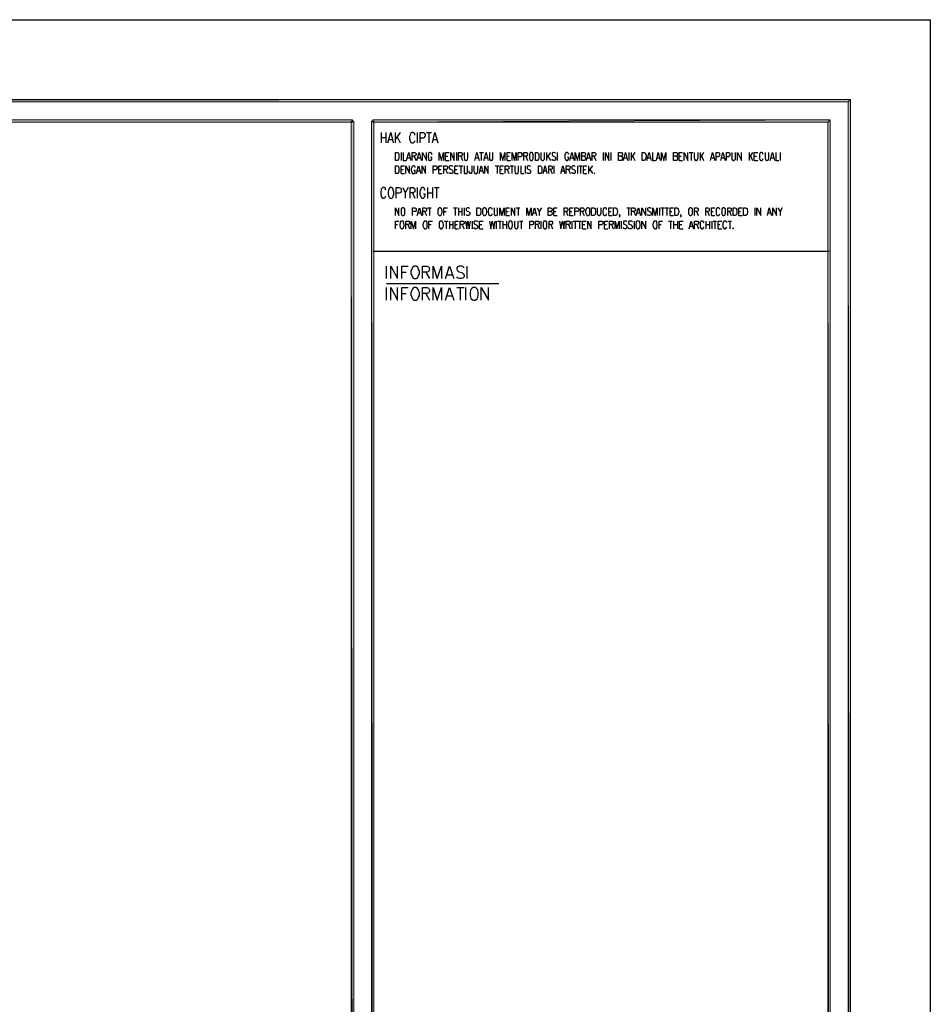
# Model space of a CAD drawing. Header units: millimetres. Extents: x 0 to 420, y 0 to 297.
# Tile 73 of 73: x 330 to 420, y 200 to 297. Entities that reach past the tile are written whole.
import ezdxf

# ---------------------------------------------------------------- set-up
doc = ezdxf.new("R2010")
doc.units = ezdxf.units.MM
doc.layers.add('FILL_000000', color=7, linetype='Continuous')
doc.layers.add('LINE_000000', color=7, linetype='Continuous')

msp = doc.modelspace()

# ---------------------------------------------------------------- hatches: boundary and pattern name
at = {"layer": 'FILL_000000'}
h = msp.add_hatch(color=7, dxfattribs=at)
h.dxf.hatch_style = 1
h.paths.add_polyline_path([(412.284, 289.052), (17.653, 288.84), (17.399, 289.052), (412.284, 289.052)])
h = msp.add_hatch(color=7, dxfattribs=at)
h.dxf.hatch_style = 1
h.paths.add_polyline_path([(412.073, 288.84), (412.284, 289.052), (17.653, 288.84), (412.073, 288.84)])
h = msp.add_hatch(color=7, dxfattribs=at)
h.dxf.hatch_style = 1
h.paths.add_polyline_path([(412.284, 7.874), (412.073, 288.84), (412.284, 289.052), (412.284, 7.874)])
h = msp.add_hatch(color=7, dxfattribs=at)
h.dxf.hatch_style = 1
h.paths.add_polyline_path([(412.073, 8.086), (412.284, 7.874), (412.073, 288.84), (412.073, 8.086)])
h = msp.add_hatch(color=7, dxfattribs=at)
h.dxf.hatch_style = 1
h.paths.add_polyline_path([(363.178, 287.062), (19.643, 286.808), (19.431, 287.062), (363.178, 287.062)])
h = msp.add_hatch(color=7, dxfattribs=at)
h.dxf.hatch_style = 1
h.paths.add_polyline_path([(363.178, 286.808), (363.178, 287.062), (19.643, 286.808), (363.178, 286.808)])
h = msp.add_hatch(color=7, dxfattribs=at)
h.dxf.hatch_style = 1
h.paths.add_polyline_path([(363.305, 286.935), (363.051, 286.935), (363.305, 9.991), (363.305, 286.935)])
h = msp.add_hatch(color=7, dxfattribs=at)
h.dxf.hatch_style = 1
h.paths.add_polyline_path([(363.051, 286.935), (363.305, 9.991), (363.051, 9.991), (363.051, 286.935)])
h = msp.add_hatch(color=7, dxfattribs=at)
h.dxf.hatch_style = 1
h.paths.add_polyline_path([(365.294, 286.935), (365.04, 286.935), (365.294, 9.991), (365.294, 286.935)])
h = msp.add_hatch(color=7, dxfattribs=at)
h.dxf.hatch_style = 1
h.paths.add_polyline_path([(365.04, 286.935), (365.294, 9.991), (365.04, 9.991), (365.04, 286.935)])
h = msp.add_hatch(color=7, dxfattribs=at)
h.dxf.hatch_style = 1
h.paths.add_polyline_path([(410.041, 286.808), (410.295, 287.062), (365.167, 286.808), (410.041, 286.808)])
h = msp.add_hatch(color=7, dxfattribs=at)
h.dxf.hatch_style = 1
h.paths.add_polyline_path([(410.295, 287.062), (365.167, 286.808), (365.167, 287.062), (410.295, 287.062)])
h = msp.add_hatch(color=7, dxfattribs=at)
h.dxf.hatch_style = 1
h.paths.add_polyline_path([(410.295, 9.864), (410.041, 286.808), (410.295, 287.062), (410.295, 9.864)])
h = msp.add_hatch(color=7, dxfattribs=at)
h.dxf.hatch_style = 1
h.paths.add_polyline_path([(410.041, 10.118), (410.295, 9.864), (410.041, 286.808), (410.041, 10.118)])

# ---------------------------------------------------------------- linework, layer by layer
at = {"layer": 'LINE_000000', "lineweight": 25}
for p, q in [((365.167, 286.935), (365.167, 286.935)), ((366.014, 285.792), (366.014, 284.776)), ((366.48, 285.792), (366.48, 284.776)), ((367.369, 285.792), (367.369, 284.776)), ((367.877, 285.792), (367.369, 285.115)), ((369.57, 285.792), (369.57, 284.776)), ((370.459, 285.792), (370.967, 285.792)), ((370.713, 285.792), (370.713, 284.776)), ((366.014, 285.327), (366.48, 285.327)), ((366.776, 285.115), (367.115, 285.115)), ((367.58, 285.369), (367.877, 284.776)), ((371.136, 285.115), (371.475, 285.115)), ((367.961, 283.845), (367.961, 283.041)), ((369.231, 283.464), (369.443, 283.041)), ((372.364, 283.464), (372.576, 283.464)), ((373.422, 283.845), (373.422, 283.041)), ((373.846, 283.464), (374.015, 283.041)), ((375.708, 283.845), (376.089, 283.845)), ((375.878, 283.845), (375.878, 283.041)), ((378.418, 283.464), (378.629, 283.464)), ((380.28, 283.464), (380.45, 283.041)), ((382.312, 283.845), (382.312, 283.041)), ((382.693, 283.845), (382.312, 283.295)), ((382.439, 283.506), (382.693, 283.041)), ((383.371, 283.845), (383.371, 283.041)), ((386.969, 283.464), (387.181, 283.041)), ((387.9, 283.845), (387.9, 283.041)), ((388.662, 283.845), (388.662, 283.041)), ((390.44, 283.845), (390.44, 283.041)), ((390.652, 283.845), (390.652, 283.041)), ((391.033, 283.845), (390.652, 283.295)), ((390.779, 283.506), (391.033, 283.041)), ((395.393, 283.464), (395.605, 283.464)), ((396.367, 283.845), (396.748, 283.845)), ((396.579, 283.845), (396.579, 283.041)), ((397.468, 283.845), (397.468, 283.041)), ((397.806, 283.845), (397.468, 283.295)), ((397.595, 283.506), (397.806, 283.041)), ((402.294, 283.845), (402.294, 283.041)), ((402.632, 283.845), (402.294, 283.295)), ((402.421, 283.506), (402.632, 283.041)), ((402.802, 283.464), (403.013, 283.464)), ((405.342, 283.845), (405.342, 283.041)), ((368.596, 283.295), (368.85, 283.295)), ((369.612, 283.295), (369.866, 283.295)), ((372.364, 283.041), (372.703, 283.041)), ((373.676, 282.533), (374.057, 282.533)), ((373.846, 282.533), (373.846, 281.771)), ((375.327, 283.295), (375.581, 283.295)), ((376.216, 283.295), (376.47, 283.295)), ((377.232, 282.533), (377.613, 282.533)), ((377.444, 282.533), (377.444, 281.771)), ((378.418, 283.041), (378.756, 283.041)), ((378.714, 282.533), (379.053, 282.533)), ((378.883, 282.533), (378.883, 281.771)), ((380.196, 282.533), (380.196, 281.771)), ((383.032, 282.533), (383.032, 281.771)), ((384.683, 283.295), (384.937, 283.295)), ((385.36, 282.533), (385.36, 281.771)), ((385.487, 282.533), (385.826, 282.533)), ((385.657, 282.533), (385.657, 281.771)), ((386.334, 283.295), (386.588, 283.295)), ((386.461, 282.533), (386.461, 281.771)), ((386.842, 282.533), (386.461, 282.025)), ((389.975, 283.295), (390.229, 283.295)), ((392.303, 283.295), (392.557, 283.295)), ((393.192, 283.295), (393.488, 283.295)), ((395.393, 283.041), (395.732, 283.041)), ((398.568, 283.295), (398.822, 283.295)), ((399.584, 283.295), (399.838, 283.295)), ((402.802, 283.041), (403.14, 283.041)), ((404.453, 283.295), (404.707, 283.295)), ((367.961, 282.152), (368.173, 282.152)), ((367.961, 281.771), (368.3, 281.771)), ((369.57, 282.025), (369.824, 282.025)), ((371.687, 282.152), (371.898, 282.152)), ((371.687, 281.771), (372.025, 281.771)), ((372.364, 282.152), (372.533, 281.771)), ((373.253, 282.152), (373.465, 282.152)), ((373.253, 281.771), (373.592, 281.771)), ((375.751, 282.025), (376.005, 282.025)), ((377.74, 282.152), (377.952, 282.152)), ((377.74, 281.771), (378.079, 281.771)), ((378.418, 282.152), (378.587, 281.771)), ((382.016, 282.025), (382.312, 282.025)), ((382.693, 282.152), (382.863, 281.771)), ((383.794, 282.025), (384.048, 282.025)), ((384.471, 282.152), (384.641, 281.771)), ((385.953, 282.152), (386.165, 282.152)), ((385.953, 281.771), (386.292, 281.771)), ((386.588, 282.194), (386.842, 281.771)), ((368.681, 280.374), (368.385, 279.866)), ((369.104, 279.866), (369.316, 279.315)), ((369.57, 280.374), (369.57, 279.315)), ((370.586, 280.374), (370.586, 279.315)), ((370.586, 279.866), (371.052, 279.866)), ((371.052, 280.374), (371.052, 279.315)), ((371.263, 280.374), (371.729, 280.374)), ((371.475, 280.374), (371.475, 279.315)), ((369.655, 277.876), (369.909, 277.876)), ((370.29, 278.003), (370.459, 277.622)), ((370.586, 278.384), (370.925, 278.384)), ((370.755, 278.384), (370.755, 277.622)), ((372.195, 278.003), (372.406, 278.003)), ((373.126, 278.384), (373.507, 278.384)), ((373.295, 278.384), (373.295, 277.622)), ((373.634, 278.384), (373.634, 277.622)), ((373.634, 278.003), (373.973, 278.003)), ((373.973, 278.384), (373.973, 277.622)), ((374.184, 278.384), (374.184, 277.622)), ((378.333, 278.003), (378.545, 278.003)), ((378.333, 277.622), (378.672, 277.622)), ((379.307, 278.384), (379.688, 278.384)), ((379.518, 278.384), (379.518, 277.622)), ((381, 277.876), (381.254, 277.876)), ((381.804, 278.384), (381.593, 278.003)), ((383.032, 278.003), (383.244, 278.003)), ((383.032, 277.622), (383.371, 277.622)), ((384.26, 278.003), (384.429, 277.622)), ((384.598, 278.003), (384.81, 278.003)), ((384.598, 277.622), (384.937, 277.622)), ((385.826, 278.003), (386.038, 277.622)), ((388.451, 278.003), (388.662, 278.003)), ((388.451, 277.622), (388.789, 277.622)), ((390.229, 278.384), (390.567, 278.384)), ((390.398, 278.384), (390.398, 277.622)), ((390.906, 278.003), (391.075, 277.622)), ((391.245, 277.876), (391.499, 277.876)), ((393.446, 278.384), (393.446, 277.622)), ((393.573, 278.384), (393.954, 278.384)), ((393.742, 278.384), (393.742, 277.622)), ((393.996, 278.384), (394.335, 278.384)), ((394.166, 278.384), (394.166, 277.622)), ((394.504, 278.003), (394.674, 278.003)), ((394.504, 277.622), (394.843, 277.622)), ((397.087, 278.003), (397.256, 277.622)), ((398.187, 278.003), (398.357, 277.622)), ((398.568, 278.003), (398.738, 278.003)), ((398.568, 277.622), (398.907, 277.622)), ((400.346, 278.003), (400.516, 277.622)), ((401.278, 278.003), (401.447, 278.003)), ((401.278, 277.622), (401.616, 277.622)), ((402.844, 278.384), (402.844, 277.622)), ((404.156, 277.876), (404.453, 277.876)), ((405.553, 278.384), (405.342, 278.003)), ((367.411, 276.733), (367.623, 276.733)), ((368.639, 276.733), (368.808, 276.31)), ((370.713, 276.733), (370.925, 276.733)), ((372.237, 277.072), (372.618, 277.072)), ((372.406, 277.072), (372.406, 276.31)), ((372.745, 277.072), (372.745, 276.31)), ((372.745, 276.733), (373.084, 276.733)), ((373.084, 277.072), (373.084, 276.31)), ((373.295, 276.733), (373.507, 276.733)), ((373.973, 276.733), (374.184, 276.31)), ((374.989, 277.072), (374.989, 276.31)), ((375.708, 276.733), (375.92, 276.733)), ((377.359, 277.072), (377.359, 276.31)), ((377.486, 277.072), (377.867, 277.072)), ((377.698, 277.072), (377.698, 276.31)), ((377.994, 277.072), (377.994, 276.31)), ((377.994, 276.733), (378.375, 276.733)), ((378.375, 277.072), (378.375, 276.31)), ((379.645, 277.072), (379.984, 277.072)), ((379.815, 277.072), (379.815, 276.31)), ((381.423, 276.733), (381.593, 276.31)), ((381.762, 277.072), (381.762, 276.31)), ((382.736, 276.733), (382.905, 276.31)), ((384.471, 276.733), (384.641, 276.31)), ((384.81, 277.072), (384.81, 276.31)), ((384.937, 277.072), (385.318, 277.072)), ((385.149, 277.072), (385.149, 276.31)), ((385.36, 277.072), (385.741, 277.072)), ((385.572, 277.072), (385.572, 276.31)), ((385.868, 276.733), (386.08, 276.733)), ((388.027, 276.733), (388.239, 276.733)), ((388.705, 276.733), (388.874, 276.31)), ((389.678, 277.072), (389.678, 276.31)), ((390.948, 277.072), (390.948, 276.31)), ((393.404, 276.733), (393.615, 276.733)), ((394.335, 277.072), (394.716, 277.072)), ((394.547, 277.072), (394.547, 276.31)), ((394.843, 277.072), (394.843, 276.31)), ((394.843, 276.733), (395.224, 276.733)), ((395.224, 277.072), (395.224, 276.31)), ((395.436, 276.733), (395.647, 276.733)), ((397.129, 276.733), (397.298, 276.31)), ((398.018, 277.072), (398.018, 276.31)), ((398.018, 276.733), (398.399, 276.733)), ((398.399, 277.072), (398.399, 276.31)), ((398.611, 277.072), (398.611, 276.31)), ((398.738, 277.072), (399.076, 277.072)), ((398.907, 277.072), (398.907, 276.31)), ((399.246, 276.733), (399.415, 276.733)), ((400.177, 277.072), (400.558, 277.072)), ((400.389, 277.072), (400.389, 276.31)), ((373.295, 276.31), (373.634, 276.31)), ((375.708, 276.31), (376.047, 276.31)), ((385.868, 276.31), (386.207, 276.31)), ((388.027, 276.31), (388.366, 276.31)), ((395.436, 276.31), (395.774, 276.31)), ((396.452, 276.564), (396.706, 276.564)), ((399.246, 276.31), (399.584, 276.31)), ((365.167, 274.108), (410.168, 274.108)), ((366.522, 271.399), (366.522, 272.627)), ((368.046, 272.034), (368.469, 272.034)), ((370.417, 272.034), (370.755, 271.399)), ((374.481, 271.399), (374.481, 272.627)), ((366.522, 270.933), (377.613, 270.933)), ((372.491, 271.78), (372.999, 271.78)), ((366.522, 269.282), (366.522, 270.51)), ((368.046, 269.917), (368.469, 269.917)), ((370.417, 269.917), (370.755, 269.282)), ((373.465, 270.51), (374.184, 270.51)), ((373.803, 270.51), (373.803, 269.282)), ((374.354, 269.282), (374.354, 270.51)), ((372.491, 269.706), (372.999, 269.706))]:
    msp.add_line(p, q, dxfattribs=at)
for points in [[(0.212, 0), (0.212, 296.926), (420.158, 296.926), (420.158, 0), (0.212, 0)], [(367.411, 283.041), (367.411, 283.845), (367.58, 283.845), (367.665, 283.803), (367.707, 283.718), (367.75, 283.633), (367.75, 283.549), (367.75, 283.337), (367.75, 283.252), (367.707, 283.168), (367.665, 283.083), (367.58, 283.041), (367.411, 283.041)], [(380.746, 283.845), (380.704, 283.803), (380.661, 283.718), (380.619, 283.633), (380.619, 283.549), (380.619, 283.337), (380.619, 283.252), (380.661, 283.168), (380.704, 283.083), (380.746, 283.041), (380.873, 283.041), (380.915, 283.083), (380.958, 283.168), (381, 283.252), (381, 283.337), (381, 283.549), (381, 283.633), (380.958, 283.718), (380.915, 283.803), (380.873, 283.845), (380.746, 283.845)], [(381.212, 283.041), (381.212, 283.845), (381.381, 283.845), (381.466, 283.803), (381.508, 283.718), (381.55, 283.633), (381.55, 283.549), (381.55, 283.337), (381.55, 283.252), (381.508, 283.168), (381.466, 283.083), (381.381, 283.041), (381.212, 283.041)], [(391.753, 283.041), (391.753, 283.845), (391.922, 283.845), (392.007, 283.803), (392.049, 283.718), (392.091, 283.633), (392.134, 283.549), (392.134, 283.337), (392.091, 283.252), (392.049, 283.168), (392.007, 283.083), (391.922, 283.041), (391.753, 283.041)], [(367.411, 281.771), (367.411, 282.533), (367.58, 282.533), (367.665, 282.49), (367.707, 282.406), (367.75, 282.363), (367.75, 282.236), (367.75, 282.067), (367.75, 281.94), (367.707, 281.855), (367.665, 281.771), (367.58, 281.771), (367.411, 281.771)], [(381.508, 281.771), (381.508, 282.533), (381.677, 282.533), (381.762, 282.49), (381.804, 282.406), (381.847, 282.363), (381.847, 282.236), (381.847, 282.067), (381.847, 281.94), (381.804, 281.855), (381.762, 281.771), (381.677, 281.771), (381.508, 281.771)], [(387.054, 281.813), (387.011, 281.771), (387.054, 281.771), (387.054, 281.813)], [(366.903, 280.374), (366.818, 280.331), (366.776, 280.204), (366.734, 280.12), (366.691, 279.95), (366.691, 279.739), (366.734, 279.569), (366.776, 279.485), (366.818, 279.358), (366.903, 279.315), (367.03, 279.315), (367.115, 279.358), (367.199, 279.485), (367.199, 279.569), (367.242, 279.739), (367.242, 279.95), (367.199, 280.12), (367.199, 280.204), (367.115, 280.331), (367.03, 280.374), (366.903, 280.374)], [(368.088, 278.384), (368.046, 278.342), (368.004, 278.299), (367.961, 278.215), (367.961, 278.088), (367.961, 277.918), (367.961, 277.791), (368.004, 277.707), (368.046, 277.664), (368.088, 277.622), (368.215, 277.622), (368.258, 277.664), (368.3, 277.707), (368.342, 277.791), (368.342, 277.918), (368.342, 278.088), (368.342, 278.215), (368.3, 278.299), (368.258, 278.342), (368.215, 278.384), (368.088, 278.384)], [(371.729, 278.384), (371.687, 278.342), (371.644, 278.299), (371.602, 278.215), (371.602, 278.088), (371.602, 277.918), (371.602, 277.791), (371.644, 277.707), (371.687, 277.664), (371.729, 277.622), (371.856, 277.622), (371.898, 277.664), (371.941, 277.707), (371.983, 277.791), (372.025, 277.918), (372.025, 278.088), (371.983, 278.215), (371.941, 278.299), (371.898, 278.342), (371.856, 278.384), (371.729, 278.384)], [(375.454, 277.622), (375.454, 278.384), (375.666, 278.384), (375.751, 278.342), (375.793, 278.299), (375.793, 278.215), (375.835, 278.088), (375.835, 277.918), (375.793, 277.791), (375.793, 277.707), (375.751, 277.664), (375.666, 277.622), (375.454, 277.622)], [(376.132, 278.384), (376.089, 278.342), (376.047, 278.299), (376.005, 278.215), (376.005, 278.088), (376.005, 277.918), (376.005, 277.791), (376.047, 277.707), (376.089, 277.664), (376.132, 277.622), (376.259, 277.622), (376.301, 277.664), (376.343, 277.707), (376.386, 277.791), (376.428, 277.918), (376.428, 278.088), (376.386, 278.215), (376.343, 278.299), (376.301, 278.342), (376.259, 278.384), (376.132, 278.384)], [(386.334, 278.384), (386.292, 278.342), (386.249, 278.299), (386.207, 278.215), (386.165, 278.088), (386.165, 277.918), (386.207, 277.791), (386.249, 277.707), (386.292, 277.664), (386.334, 277.622), (386.419, 277.622), (386.503, 277.664), (386.546, 277.707), (386.588, 277.791), (386.588, 277.918), (386.588, 278.088), (386.588, 278.215), (386.546, 278.299), (386.503, 278.342), (386.419, 278.384), (386.334, 278.384)], [(386.757, 277.622), (386.757, 278.384), (386.969, 278.384), (387.054, 278.342), (387.096, 278.299), (387.096, 278.215), (387.138, 278.088), (387.138, 277.918), (387.096, 277.791), (387.096, 277.707), (387.054, 277.664), (386.969, 277.622), (386.757, 277.622)], [(388.916, 277.622), (388.916, 278.384), (389.128, 278.384), (389.213, 278.342), (389.255, 278.299), (389.255, 278.215), (389.297, 278.088), (389.297, 277.918), (389.255, 277.791), (389.255, 277.707), (389.213, 277.664), (389.128, 277.622), (388.916, 277.622)], [(394.97, 277.622), (394.97, 278.384), (395.182, 278.384), (395.224, 278.342), (395.309, 278.299), (395.309, 278.215), (395.351, 278.088), (395.351, 277.918), (395.309, 277.791), (395.309, 277.707), (395.224, 277.664), (395.182, 277.622), (394.97, 277.622)], [(396.452, 278.384), (396.409, 278.342), (396.367, 278.299), (396.325, 278.215), (396.325, 278.088), (396.325, 277.918), (396.325, 277.791), (396.367, 277.707), (396.409, 277.664), (396.452, 277.622), (396.579, 277.622), (396.621, 277.664), (396.663, 277.707), (396.706, 277.791), (396.706, 277.918), (396.706, 278.088), (396.706, 278.215), (396.663, 278.299), (396.621, 278.342), (396.579, 278.384), (396.452, 278.384)], [(399.711, 278.384), (399.669, 278.342), (399.627, 278.299), (399.584, 278.215), (399.584, 278.088), (399.584, 277.918), (399.584, 277.791), (399.627, 277.707), (399.669, 277.664), (399.711, 277.622), (399.838, 277.622), (399.881, 277.664), (399.923, 277.707), (399.965, 277.791), (399.965, 277.918), (399.965, 278.088), (399.965, 278.215), (399.923, 278.299), (399.881, 278.342), (399.838, 278.384), (399.711, 278.384)], [(400.727, 277.622), (400.727, 278.384), (400.897, 278.384), (400.981, 278.342), (401.024, 278.299), (401.066, 278.215), (401.066, 278.088), (401.066, 277.918), (401.066, 277.791), (401.024, 277.707), (400.981, 277.664), (400.897, 277.622), (400.727, 277.622)], [(401.743, 277.622), (401.743, 278.384), (401.955, 278.384), (401.997, 278.342), (402.082, 278.299), (402.082, 278.215), (402.124, 278.088), (402.124, 277.918), (402.082, 277.791), (402.082, 277.707), (401.997, 277.664), (401.955, 277.622), (401.743, 277.622)], [(368.004, 277.072), (367.961, 277.072), (367.877, 276.987), (367.877, 276.902), (367.834, 276.775), (367.834, 276.606), (367.877, 276.479), (367.877, 276.437), (367.961, 276.352), (368.004, 276.31), (368.088, 276.31), (368.173, 276.352), (368.215, 276.437), (368.215, 276.479), (368.258, 276.606), (368.258, 276.775), (368.215, 276.902), (368.215, 276.987), (368.173, 277.072), (368.088, 277.072), (368.004, 277.072)], [(370.29, 277.072), (370.247, 277.072), (370.205, 276.987), (370.163, 276.902), (370.12, 276.775), (370.12, 276.606), (370.163, 276.479), (370.205, 276.437), (370.247, 276.352), (370.29, 276.31), (370.374, 276.31), (370.459, 276.352), (370.501, 276.437), (370.544, 276.479), (370.544, 276.606), (370.544, 276.775), (370.544, 276.902), (370.501, 276.987), (370.459, 277.072), (370.374, 277.072), (370.29, 277.072)], [(371.856, 277.072), (371.814, 277.072), (371.771, 276.987), (371.729, 276.902), (371.729, 276.775), (371.729, 276.606), (371.729, 276.479), (371.771, 276.437), (371.814, 276.352), (371.856, 276.31), (371.983, 276.31), (372.025, 276.352), (372.068, 276.437), (372.11, 276.479), (372.152, 276.606), (372.152, 276.775), (372.11, 276.902), (372.068, 276.987), (372.025, 277.072), (371.983, 277.072), (371.856, 277.072)], [(378.714, 277.072), (378.629, 277.072), (378.587, 276.987), (378.587, 276.902), (378.545, 276.775), (378.545, 276.606), (378.587, 276.479), (378.587, 276.437), (378.629, 276.352), (378.714, 276.31), (378.799, 276.31), (378.841, 276.352), (378.926, 276.437), (378.926, 276.479), (378.968, 276.606), (378.968, 276.775), (378.926, 276.902), (378.926, 276.987), (378.841, 277.072), (378.799, 277.072), (378.714, 277.072)], [(382.101, 277.072), (382.058, 277.072), (382.016, 276.987), (381.974, 276.902), (381.974, 276.775), (381.974, 276.606), (381.974, 276.479), (382.016, 276.437), (382.058, 276.352), (382.101, 276.31), (382.228, 276.31), (382.27, 276.352), (382.312, 276.437), (382.355, 276.479), (382.355, 276.606), (382.355, 276.775), (382.355, 276.902), (382.312, 276.987), (382.27, 277.072), (382.228, 277.072), (382.101, 277.072)], [(391.287, 277.072), (391.245, 277.072), (391.16, 276.987), (391.16, 276.902), (391.118, 276.775), (391.118, 276.606), (391.16, 276.479), (391.16, 276.437), (391.245, 276.352), (391.287, 276.31), (391.372, 276.31), (391.456, 276.352), (391.499, 276.437), (391.499, 276.479), (391.541, 276.606), (391.541, 276.775), (391.499, 276.902), (391.499, 276.987), (391.456, 277.072), (391.372, 277.072), (391.287, 277.072)], [(392.98, 277.072), (392.938, 277.072), (392.853, 276.987), (392.853, 276.902), (392.811, 276.775), (392.811, 276.606), (392.853, 276.479), (392.853, 276.437), (392.938, 276.352), (392.98, 276.31), (393.065, 276.31), (393.15, 276.352), (393.192, 276.437), (393.192, 276.479), (393.234, 276.606), (393.234, 276.775), (393.192, 276.902), (393.192, 276.987), (393.15, 277.072), (393.065, 277.072), (392.98, 277.072)], [(400.727, 276.394), (400.727, 276.352), (400.727, 276.31), (400.685, 276.352), (400.727, 276.394)], [(369.274, 272.627), (369.147, 272.584), (369.062, 272.457), (369.02, 272.33), (368.935, 272.161), (368.935, 271.865), (369.02, 271.695), (369.062, 271.568), (369.147, 271.441), (369.274, 271.399), (369.443, 271.399), (369.57, 271.441), (369.655, 271.568), (369.697, 271.695), (369.782, 271.865), (369.782, 272.161), (369.697, 272.33), (369.655, 272.457), (369.57, 272.584), (369.443, 272.627), (369.274, 272.627)], [(369.274, 270.51), (369.147, 270.468), (369.062, 270.341), (369.02, 270.214), (368.935, 270.044), (368.935, 269.748), (369.02, 269.579), (369.062, 269.452), (369.147, 269.325), (369.274, 269.282), (369.443, 269.282), (369.57, 269.325), (369.655, 269.452), (369.697, 269.579), (369.782, 269.748), (369.782, 270.044), (369.697, 270.214), (369.655, 270.341), (369.57, 270.468), (369.443, 270.51), (369.274, 270.51)], [(375.073, 270.51), (374.989, 270.468), (374.862, 270.341), (374.819, 270.214), (374.777, 270.044), (374.777, 269.748), (374.819, 269.579), (374.862, 269.452), (374.989, 269.325), (375.073, 269.282), (375.285, 269.282), (375.37, 269.325), (375.497, 269.452), (375.539, 269.579), (375.581, 269.748), (375.581, 270.044), (375.539, 270.214), (375.497, 270.341), (375.37, 270.468), (375.285, 270.51), (375.073, 270.51)]]:
    msp.add_lwpolyline(points, close=True, dxfattribs=at)
at = {"layer": 'LINE_000000', "lineweight": 0}
for points in [[(412.284, 289.052), (17.653, 288.84), (17.399, 289.052), (412.284, 289.052)], [(412.073, 288.84), (412.284, 289.052), (17.653, 288.84), (412.073, 288.84)], [(412.284, 7.874), (412.073, 288.84), (412.284, 289.052), (412.284, 7.874)], [(412.073, 8.086), (412.284, 7.874), (412.073, 288.84), (412.073, 8.086)], [(363.178, 287.062), (19.643, 286.808), (19.431, 287.062), (363.178, 287.062)], [(363.178, 286.808), (363.178, 287.062), (19.643, 286.808), (363.178, 286.808)], [(363.305, 286.935), (363.051, 286.935), (363.305, 9.991), (363.305, 286.935)], [(363.051, 286.935), (363.305, 9.991), (363.051, 9.991), (363.051, 286.935)], [(365.294, 286.935), (365.04, 286.935), (365.294, 9.991), (365.294, 286.935)], [(365.04, 286.935), (365.294, 9.991), (365.04, 9.991), (365.04, 286.935)], [(410.041, 286.808), (410.295, 287.062), (365.167, 286.808), (410.041, 286.808)], [(410.295, 287.062), (365.167, 286.808), (365.167, 287.062), (410.295, 287.062)], [(410.295, 9.864), (410.041, 286.808), (410.295, 287.062), (410.295, 9.864)], [(410.041, 10.118), (410.295, 9.864), (410.041, 286.808), (410.041, 10.118)]]:
    msp.add_lwpolyline(points, close=True, dxfattribs=at)
at = {"layer": 'LINE_000000', "lineweight": 25}
for points in [[(366.649, 284.776), (366.945, 285.792), (367.199, 284.776)], [(369.316, 285.538), (369.316, 285.665), (369.231, 285.75), (369.147, 285.792), (369.02, 285.792), (368.935, 285.75), (368.893, 285.665), (368.85, 285.538), (368.808, 285.411), (368.808, 285.157), (368.85, 284.988), (368.893, 284.903), (368.935, 284.819), (369.02, 284.776), (369.147, 284.776), (369.231, 284.819), (369.316, 284.903), (369.316, 284.988)], [(369.866, 284.776), (369.866, 285.792), (370.163, 285.792), (370.29, 285.75), (370.29, 285.708), (370.332, 285.623), (370.332, 285.454), (370.29, 285.369), (370.29, 285.327), (370.163, 285.242), (369.866, 285.242)], [(371.052, 284.776), (371.306, 285.792), (371.602, 284.776)], [(368.173, 283.845), (368.173, 283.041), (368.469, 283.041)], [(368.512, 283.041), (368.723, 283.845), (368.935, 283.041)], [(369.062, 283.041), (369.062, 283.845), (369.316, 283.845), (369.358, 283.803), (369.401, 283.76), (369.443, 283.676), (369.443, 283.591), (369.401, 283.549), (369.358, 283.506), (369.316, 283.464), (369.062, 283.464)], [(369.528, 283.041), (369.739, 283.845), (369.951, 283.041)], [(370.078, 283.041), (370.078, 283.845), (370.459, 283.041), (370.459, 283.845)], [(371.009, 283.633), (371.009, 283.718), (370.925, 283.803), (370.882, 283.845), (370.798, 283.845), (370.713, 283.803), (370.671, 283.718), (370.671, 283.633), (370.628, 283.549), (370.628, 283.337), (370.671, 283.252), (370.671, 283.168), (370.713, 283.083), (370.798, 283.041), (370.882, 283.041), (370.925, 283.083), (371.009, 283.168), (371.009, 283.252), (371.009, 283.337), (370.882, 283.337)], [(371.729, 283.041), (371.729, 283.845), (371.941, 283.041), (372.152, 283.845), (372.152, 283.041)], [(372.364, 283.041), (372.364, 283.845), (372.703, 283.845)], [(372.872, 283.041), (372.872, 283.845), (373.211, 283.041), (373.211, 283.845)], [(373.634, 283.041), (373.634, 283.845), (373.888, 283.845), (373.973, 283.803), (373.973, 283.76), (374.015, 283.676), (374.015, 283.591), (373.973, 283.549), (373.973, 283.506), (373.888, 283.464), (373.634, 283.464)], [(374.184, 283.845), (374.184, 283.295), (374.227, 283.168), (374.269, 283.083), (374.354, 283.041), (374.396, 283.041), (374.481, 283.083), (374.523, 283.168), (374.565, 283.295), (374.565, 283.845)], [(375.243, 283.041), (375.454, 283.845), (375.666, 283.041)], [(376.132, 283.041), (376.343, 283.845), (376.555, 283.041)], [(376.682, 283.845), (376.682, 283.295), (376.682, 283.168), (376.767, 283.083), (376.809, 283.041), (376.894, 283.041), (376.936, 283.083), (377.021, 283.168), (377.021, 283.295), (377.021, 283.845)], [(377.783, 283.041), (377.783, 283.845), (377.994, 283.041), (378.206, 283.845), (378.206, 283.041)], [(378.418, 283.041), (378.418, 283.845), (378.756, 283.845)], [(378.926, 283.041), (378.926, 283.845), (379.137, 283.041), (379.307, 283.845), (379.307, 283.041)], [(379.518, 283.041), (379.518, 283.845), (379.772, 283.845), (379.857, 283.803), (379.857, 283.76), (379.899, 283.676), (379.899, 283.591), (379.857, 283.506), (379.857, 283.464), (379.772, 283.422), (379.518, 283.422)], [(380.069, 283.041), (380.069, 283.845), (380.323, 283.845), (380.407, 283.803), (380.407, 283.76), (380.45, 283.676), (380.45, 283.591), (380.407, 283.549), (380.407, 283.506), (380.323, 283.464), (380.069, 283.464)], [(381.762, 283.845), (381.762, 283.295), (381.762, 283.168), (381.847, 283.083), (381.889, 283.041), (381.974, 283.041), (382.016, 283.083), (382.101, 283.168), (382.101, 283.295), (382.101, 283.845)], [(383.201, 283.718), (383.159, 283.803), (383.074, 283.845), (382.99, 283.845), (382.905, 283.803), (382.863, 283.718), (382.863, 283.633), (382.863, 283.591), (382.905, 283.549), (382.947, 283.506), (383.117, 283.422), (383.159, 283.379), (383.201, 283.337), (383.201, 283.295), (383.201, 283.168), (383.159, 283.083), (383.074, 283.041), (382.99, 283.041), (382.905, 283.083), (382.863, 283.168)], [(384.514, 283.633), (384.471, 283.718), (384.429, 283.803), (384.387, 283.845), (384.26, 283.845), (384.217, 283.803), (384.175, 283.718), (384.133, 283.633), (384.133, 283.549), (384.133, 283.337), (384.133, 283.252), (384.175, 283.168), (384.217, 283.083), (384.26, 283.041), (384.387, 283.041), (384.429, 283.083), (384.471, 283.168), (384.514, 283.252), (384.514, 283.337), (384.387, 283.337)], [(384.598, 283.041), (384.81, 283.845), (385.022, 283.041)], [(385.149, 283.041), (385.149, 283.845), (385.36, 283.041), (385.572, 283.845), (385.572, 283.041)], [(386.038, 283.464), (386.08, 283.422), (386.122, 283.379), (386.165, 283.295), (386.165, 283.21), (386.122, 283.125), (386.08, 283.083), (386.038, 283.041), (385.784, 283.041), (385.784, 283.845), (386.038, 283.845), (386.08, 283.803), (386.122, 283.76), (386.165, 283.676), (386.165, 283.591), (386.122, 283.549), (386.08, 283.506), (386.038, 283.464), (385.784, 283.464)], [(386.249, 283.041), (386.461, 283.845), (386.673, 283.041)], [(386.8, 283.041), (386.8, 283.845), (387.054, 283.845), (387.096, 283.803), (387.138, 283.76), (387.181, 283.676), (387.181, 283.591), (387.138, 283.549), (387.096, 283.506), (387.054, 283.464), (386.8, 283.464)], [(388.112, 283.041), (388.112, 283.845), (388.451, 283.041), (388.451, 283.845)], [(389.678, 283.464), (389.763, 283.422), (389.763, 283.379), (389.805, 283.295), (389.805, 283.21), (389.763, 283.125), (389.763, 283.083), (389.678, 283.041), (389.424, 283.041), (389.424, 283.845), (389.678, 283.845), (389.763, 283.803), (389.763, 283.76), (389.805, 283.676), (389.805, 283.591), (389.763, 283.549), (389.763, 283.506), (389.678, 283.464), (389.424, 283.464)], [(389.89, 283.041), (390.102, 283.845), (390.313, 283.041)], [(392.218, 283.041), (392.43, 283.845), (392.642, 283.041)], [(392.769, 283.845), (392.769, 283.041), (393.065, 283.041)], [(393.15, 283.041), (393.319, 283.845), (393.531, 283.041)], [(393.658, 283.041), (393.658, 283.845), (393.869, 283.041), (394.081, 283.845), (394.081, 283.041)], [(395.097, 283.464), (395.182, 283.422), (395.182, 283.379), (395.224, 283.295), (395.224, 283.21), (395.182, 283.125), (395.182, 283.083), (395.097, 283.041), (394.843, 283.041), (394.843, 283.845), (395.097, 283.845), (395.182, 283.803), (395.182, 283.76), (395.224, 283.676), (395.224, 283.591), (395.182, 283.549), (395.182, 283.506), (395.097, 283.464), (394.843, 283.464)], [(395.393, 283.041), (395.393, 283.845), (395.732, 283.845)], [(395.901, 283.041), (395.901, 283.845), (396.24, 283.041), (396.24, 283.845)], [(396.875, 283.845), (396.875, 283.295), (396.917, 283.168), (396.96, 283.083), (397.044, 283.041), (397.087, 283.041), (397.171, 283.083), (397.214, 283.168), (397.256, 283.295), (397.256, 283.845)], [(398.484, 283.041), (398.695, 283.845), (398.907, 283.041)], [(399.034, 283.041), (399.034, 283.845), (399.246, 283.845), (399.33, 283.803), (399.373, 283.76), (399.373, 283.676), (399.373, 283.591), (399.373, 283.506), (399.33, 283.464), (399.246, 283.422), (399.034, 283.422)], [(399.5, 283.041), (399.711, 283.845), (399.923, 283.041)], [(400.05, 283.041), (400.05, 283.845), (400.262, 283.845), (400.346, 283.803), (400.389, 283.76), (400.389, 283.676), (400.389, 283.591), (400.389, 283.506), (400.346, 283.464), (400.262, 283.422), (400.05, 283.422)], [(400.6, 283.845), (400.6, 283.295), (400.6, 283.168), (400.643, 283.083), (400.727, 283.041), (400.77, 283.041), (400.854, 283.083), (400.939, 283.168), (400.939, 283.295), (400.939, 283.845)], [(401.151, 283.041), (401.151, 283.845), (401.532, 283.041), (401.532, 283.845)], [(402.802, 283.041), (402.802, 283.845), (403.14, 283.845)], [(403.691, 283.633), (403.648, 283.718), (403.606, 283.803), (403.564, 283.845), (403.437, 283.845), (403.394, 283.803), (403.352, 283.718), (403.31, 283.633), (403.31, 283.549), (403.31, 283.337), (403.31, 283.252), (403.352, 283.168), (403.394, 283.083), (403.437, 283.041), (403.564, 283.041), (403.606, 283.083), (403.648, 283.168), (403.691, 283.252)], [(403.86, 283.845), (403.86, 283.295), (403.902, 283.168), (403.945, 283.083), (404.029, 283.041), (404.072, 283.041), (404.156, 283.083), (404.199, 283.168), (404.241, 283.295), (404.241, 283.845)], [(404.368, 283.041), (404.58, 283.845), (404.791, 283.041)], [(404.918, 283.845), (404.918, 283.041), (405.215, 283.041)], [(367.961, 281.771), (367.961, 282.533), (368.3, 282.533)], [(368.427, 281.771), (368.427, 282.533), (368.808, 281.771), (368.808, 282.533)], [(369.358, 282.363), (369.358, 282.406), (369.316, 282.49), (369.231, 282.533), (369.147, 282.533), (369.104, 282.49), (369.02, 282.406), (369.02, 282.363), (368.977, 282.236), (368.977, 282.067), (369.02, 281.94), (369.02, 281.855), (369.104, 281.771), (369.147, 281.771), (369.231, 281.771), (369.316, 281.771), (369.358, 281.855), (369.358, 281.94), (369.358, 282.067), (369.231, 282.067)], [(369.485, 281.771), (369.697, 282.533), (369.909, 281.771)], [(370.036, 281.771), (370.036, 282.533), (370.374, 281.771), (370.374, 282.533)], [(371.136, 281.771), (371.136, 282.533), (371.39, 282.533), (371.475, 282.49), (371.475, 282.448), (371.517, 282.363), (371.517, 282.279), (371.475, 282.194), (371.475, 282.152), (371.39, 282.109), (371.136, 282.109)], [(371.687, 281.771), (371.687, 282.533), (372.025, 282.533)], [(372.195, 281.771), (372.195, 282.533), (372.406, 282.533), (372.491, 282.49), (372.533, 282.448), (372.533, 282.363), (372.533, 282.321), (372.533, 282.236), (372.491, 282.194), (372.406, 282.152), (372.195, 282.152)], [(373.084, 282.406), (373.041, 282.49), (372.957, 282.533), (372.83, 282.533), (372.745, 282.49), (372.703, 282.406), (372.703, 282.363), (372.745, 282.279), (372.745, 282.236), (372.83, 282.194), (372.957, 282.109), (373.041, 282.067), (373.084, 281.982), (373.084, 281.855), (373.041, 281.771), (372.957, 281.771), (372.83, 281.771), (372.745, 281.771), (372.703, 281.855)], [(373.253, 281.771), (373.253, 282.533), (373.592, 282.533)], [(374.184, 282.533), (374.184, 281.982), (374.184, 281.855), (374.227, 281.771), (374.311, 281.771), (374.396, 281.771), (374.438, 281.771), (374.523, 281.855), (374.523, 281.982), (374.523, 282.533)], [(374.946, 282.533), (374.946, 281.94), (374.904, 281.813), (374.904, 281.771), (374.862, 281.771), (374.777, 281.771), (374.735, 281.771), (374.735, 281.813), (374.692, 281.94), (374.692, 282.025)], [(375.158, 282.533), (375.158, 281.982), (375.2, 281.855), (375.243, 281.771), (375.327, 281.771), (375.37, 281.771), (375.454, 281.771), (375.497, 281.855), (375.539, 281.982), (375.539, 282.533)], [(375.666, 281.771), (375.878, 282.533), (376.089, 281.771)], [(376.216, 281.771), (376.216, 282.533), (376.555, 281.771), (376.555, 282.533)], [(377.74, 281.771), (377.74, 282.533), (378.079, 282.533)], [(378.248, 281.771), (378.248, 282.533), (378.46, 282.533), (378.545, 282.49), (378.587, 282.448), (378.587, 282.363), (378.587, 282.321), (378.587, 282.236), (378.545, 282.194), (378.46, 282.152), (378.248, 282.152)], [(379.18, 282.533), (379.18, 281.982), (379.222, 281.855), (379.264, 281.771), (379.349, 281.771), (379.391, 281.771), (379.476, 281.771), (379.518, 281.855), (379.561, 281.982), (379.561, 282.533)], [(379.772, 282.533), (379.772, 281.771), (380.069, 281.771)], [(380.746, 282.406), (380.704, 282.49), (380.619, 282.533), (380.534, 282.533), (380.45, 282.49), (380.407, 282.406), (380.407, 282.363), (380.407, 282.279), (380.45, 282.236), (380.492, 282.194), (380.661, 282.109), (380.704, 282.067), (380.746, 282.067), (380.746, 281.982), (380.746, 281.855), (380.704, 281.771), (380.619, 281.771), (380.534, 281.771), (380.45, 281.771), (380.407, 281.855)], [(381.974, 281.771), (382.185, 282.533), (382.355, 281.771)], [(382.524, 281.771), (382.524, 282.533), (382.736, 282.533), (382.82, 282.49), (382.863, 282.448), (382.863, 282.363), (382.863, 282.321), (382.863, 282.236), (382.82, 282.194), (382.736, 282.152), (382.524, 282.152)], [(383.709, 281.771), (383.921, 282.533), (384.133, 281.771)], [(384.26, 281.771), (384.26, 282.533), (384.514, 282.533), (384.598, 282.49), (384.598, 282.448), (384.641, 282.363), (384.641, 282.321), (384.598, 282.236), (384.598, 282.194), (384.514, 282.152), (384.26, 282.152)], [(385.149, 282.406), (385.106, 282.49), (385.022, 282.533), (384.937, 282.533), (384.852, 282.49), (384.81, 282.406), (384.81, 282.363), (384.81, 282.279), (384.852, 282.236), (384.895, 282.194), (385.064, 282.109), (385.106, 282.067), (385.149, 282.067), (385.149, 281.982), (385.149, 281.855), (385.106, 281.771), (385.022, 281.771), (384.937, 281.771), (384.852, 281.771), (384.81, 281.855)], [(385.953, 281.771), (385.953, 282.533), (386.292, 282.533)], [(366.48, 280.12), (366.437, 280.204), (366.395, 280.331), (366.31, 280.374), (366.183, 280.374), (366.099, 280.331), (366.014, 280.204), (366.014, 280.12), (365.972, 279.95), (365.972, 279.739), (366.014, 279.569), (366.014, 279.485), (366.099, 279.358), (366.183, 279.315), (366.31, 279.315), (366.395, 279.358), (366.437, 279.485), (366.48, 279.569)], [(367.496, 279.315), (367.496, 280.374), (367.792, 280.374), (367.919, 280.331), (367.961, 280.247), (367.961, 280.162), (367.961, 280.035), (367.961, 279.908), (367.919, 279.866), (367.792, 279.823), (367.496, 279.823)], [(368.131, 280.374), (368.385, 279.866), (368.385, 279.315)], [(368.85, 279.315), (368.85, 280.374), (369.147, 280.374), (369.274, 280.331), (369.316, 280.247), (369.316, 280.162), (369.316, 280.077), (369.316, 279.95), (369.274, 279.908), (369.147, 279.866), (368.85, 279.866)], [(370.332, 280.12), (370.29, 280.204), (370.247, 280.331), (370.163, 280.374), (370.036, 280.374), (369.951, 280.331), (369.909, 280.204), (369.866, 280.12), (369.824, 279.95), (369.824, 279.739), (369.866, 279.569), (369.909, 279.485), (369.951, 279.358), (370.036, 279.315), (370.163, 279.315), (370.247, 279.358), (370.29, 279.485), (370.332, 279.569), (370.332, 279.739), (370.163, 279.739)], [(367.411, 277.622), (367.411, 278.384), (367.75, 277.622), (367.75, 278.384)], [(369.104, 277.622), (369.104, 278.384), (369.316, 278.384), (369.401, 278.342), (369.443, 278.299), (369.443, 278.257), (369.443, 278.13), (369.443, 278.045), (369.401, 278.003), (369.316, 278.003), (369.104, 278.003)], [(369.57, 277.622), (369.782, 278.384), (369.993, 277.622)], [(370.12, 277.622), (370.12, 278.384), (370.332, 278.384), (370.417, 278.342), (370.459, 278.299), (370.459, 278.257), (370.459, 278.172), (370.459, 278.088), (370.417, 278.045), (370.332, 278.003), (370.12, 278.003)], [(372.195, 277.622), (372.195, 278.384), (372.533, 278.384)], [(374.735, 278.299), (374.692, 278.342), (374.608, 278.384), (374.523, 278.384), (374.438, 278.342), (374.396, 278.299), (374.396, 278.215), (374.396, 278.13), (374.438, 278.088), (374.481, 278.045), (374.65, 278.003), (374.692, 277.961), (374.735, 277.918), (374.735, 277.834), (374.735, 277.707), (374.692, 277.664), (374.608, 277.622), (374.523, 277.622), (374.438, 277.664), (374.396, 277.707)], [(376.936, 278.215), (376.936, 278.299), (376.894, 278.342), (376.809, 278.384), (376.724, 278.384), (376.682, 278.342), (376.597, 278.299), (376.597, 278.215), (376.555, 278.088), (376.555, 277.918), (376.597, 277.791), (376.597, 277.707), (376.682, 277.664), (376.724, 277.622), (376.809, 277.622), (376.894, 277.664), (376.936, 277.707), (376.936, 277.791)], [(377.148, 278.384), (377.148, 277.834), (377.148, 277.707), (377.232, 277.664), (377.275, 277.622), (377.359, 277.622), (377.444, 277.664), (377.486, 277.707), (377.486, 277.834), (377.486, 278.384)], [(377.698, 277.622), (377.698, 278.384), (377.91, 277.622), (378.121, 278.384), (378.121, 277.622)], [(378.333, 277.622), (378.333, 278.384), (378.672, 278.384)], [(378.841, 277.622), (378.841, 278.384), (379.18, 277.622), (379.18, 278.384)], [(380.365, 277.622), (380.365, 278.384), (380.577, 277.622), (380.788, 278.384), (380.788, 277.622)], [(380.915, 277.622), (381.127, 278.384), (381.339, 277.622)], [(381.381, 278.384), (381.593, 278.003), (381.593, 277.622)], [(382.693, 278.003), (382.778, 278.003), (382.82, 277.961), (382.863, 277.876), (382.863, 277.749), (382.82, 277.707), (382.778, 277.664), (382.693, 277.622), (382.482, 277.622), (382.482, 278.384), (382.693, 278.384), (382.778, 278.342), (382.82, 278.299), (382.863, 278.257), (382.863, 278.172), (382.82, 278.088), (382.778, 278.045), (382.693, 278.003), (382.482, 278.003)], [(383.032, 277.622), (383.032, 278.384), (383.371, 278.384)], [(384.048, 277.622), (384.048, 278.384), (384.302, 278.384), (384.387, 278.342), (384.387, 278.299), (384.429, 278.257), (384.429, 278.172), (384.387, 278.088), (384.387, 278.045), (384.302, 278.003), (384.048, 278.003)], [(384.598, 277.622), (384.598, 278.384), (384.937, 278.384)], [(385.106, 277.622), (385.106, 278.384), (385.36, 278.384), (385.403, 278.342), (385.445, 278.299), (385.487, 278.257), (385.487, 278.13), (385.445, 278.045), (385.403, 278.003), (385.36, 278.003), (385.106, 278.003)], [(385.657, 277.622), (385.657, 278.384), (385.911, 278.384), (385.953, 278.342), (385.995, 278.299), (386.038, 278.257), (386.038, 278.172), (385.995, 278.088), (385.953, 278.045), (385.911, 278.003), (385.657, 278.003)], [(387.308, 278.384), (387.308, 277.834), (387.35, 277.707), (387.392, 277.664), (387.477, 277.622), (387.519, 277.622), (387.604, 277.664), (387.646, 277.707), (387.689, 277.834), (387.689, 278.384)], [(388.239, 278.215), (388.239, 278.299), (388.197, 278.342), (388.112, 278.384), (388.027, 278.384), (387.985, 278.342), (387.9, 278.299), (387.9, 278.215), (387.858, 278.088), (387.858, 277.918), (387.9, 277.791), (387.9, 277.707), (387.985, 277.664), (388.027, 277.622), (388.112, 277.622), (388.197, 277.664), (388.239, 277.707), (388.239, 277.791)], [(388.451, 277.622), (388.451, 278.384), (388.789, 278.384)], [(389.551, 277.664), (389.509, 277.707), (389.467, 277.664), (389.509, 277.622), (389.551, 277.664), (389.551, 277.58), (389.509, 277.495), (389.467, 277.453)], [(390.694, 277.622), (390.694, 278.384), (390.948, 278.384), (391.033, 278.342), (391.033, 278.299), (391.075, 278.257), (391.075, 278.172), (391.033, 278.088), (391.033, 278.045), (390.948, 278.003), (390.694, 278.003)], [(391.16, 277.622), (391.372, 278.384), (391.583, 277.622)], [(391.71, 277.622), (391.71, 278.384), (392.091, 277.622), (392.091, 278.384)], [(392.642, 278.299), (392.599, 278.342), (392.515, 278.384), (392.388, 278.384), (392.303, 278.342), (392.261, 278.299), (392.261, 278.215), (392.303, 278.13), (392.303, 278.088), (392.388, 278.045), (392.515, 278.003), (392.599, 277.961), (392.599, 277.918), (392.642, 277.834), (392.642, 277.707), (392.599, 277.664), (392.515, 277.622), (392.388, 277.622), (392.303, 277.664), (392.261, 277.707)], [(392.811, 277.622), (392.811, 278.384), (393.023, 277.622), (393.234, 278.384), (393.234, 277.622)], [(394.504, 277.622), (394.504, 278.384), (394.843, 278.384)], [(395.563, 277.664), (395.563, 277.707), (395.52, 277.664), (395.563, 277.622), (395.563, 277.664), (395.563, 277.58), (395.563, 277.495), (395.52, 277.453)], [(396.917, 277.622), (396.917, 278.384), (397.129, 278.384), (397.214, 278.342), (397.256, 278.299), (397.256, 278.257), (397.256, 278.172), (397.256, 278.088), (397.214, 278.045), (397.129, 278.003), (396.917, 278.003)], [(398.018, 277.622), (398.018, 278.384), (398.23, 278.384), (398.314, 278.342), (398.357, 278.299), (398.357, 278.257), (398.357, 278.172), (398.357, 278.088), (398.314, 278.045), (398.23, 278.003), (398.018, 278.003)], [(398.568, 277.622), (398.568, 278.384), (398.907, 278.384)], [(399.415, 278.215), (399.373, 278.299), (399.33, 278.342), (399.288, 278.384), (399.161, 278.384), (399.119, 278.342), (399.076, 278.299), (399.034, 278.215), (399.034, 278.088), (399.034, 277.918), (399.034, 277.791), (399.076, 277.707), (399.119, 277.664), (399.161, 277.622), (399.288, 277.622), (399.33, 277.664), (399.373, 277.707), (399.415, 277.791)], [(400.177, 277.622), (400.177, 278.384), (400.389, 278.384), (400.473, 278.342), (400.516, 278.299), (400.516, 278.257), (400.516, 278.172), (400.516, 278.088), (400.473, 278.045), (400.389, 278.003), (400.177, 278.003)], [(401.278, 277.622), (401.278, 278.384), (401.616, 278.384)], [(403.056, 277.622), (403.056, 278.384), (403.437, 277.622), (403.437, 278.384)], [(404.114, 277.622), (404.283, 278.384), (404.495, 277.622)], [(404.622, 277.622), (404.622, 278.384), (405.003, 277.622), (405.003, 278.384)], [(405.13, 278.384), (405.342, 278.003), (405.342, 277.622)], [(367.411, 276.31), (367.411, 277.072), (367.75, 277.072)], [(368.427, 276.31), (368.427, 277.072), (368.681, 277.072), (368.766, 277.072), (368.766, 277.029), (368.808, 276.945), (368.808, 276.86), (368.766, 276.775), (368.681, 276.733), (368.427, 276.733)], [(368.977, 276.31), (368.977, 277.072), (369.189, 276.31), (369.401, 277.072), (369.401, 276.31)], [(370.713, 276.31), (370.713, 277.072), (371.052, 277.072)], [(373.295, 276.31), (373.295, 277.072), (373.634, 277.072)], [(373.803, 276.31), (373.803, 277.072), (374.057, 277.072), (374.1, 277.072), (374.142, 277.029), (374.184, 276.945), (374.184, 276.86), (374.142, 276.775), (374.1, 276.775), (374.057, 276.733), (373.803, 276.733)], [(374.311, 277.072), (374.438, 276.31), (374.565, 277.072), (374.692, 276.31), (374.819, 277.072)], [(375.539, 276.987), (375.454, 277.072), (375.412, 277.072), (375.285, 277.072), (375.2, 277.072), (375.158, 276.987), (375.158, 276.902), (375.2, 276.818), (375.2, 276.775), (375.243, 276.775), (375.412, 276.691), (375.454, 276.648), (375.497, 276.606), (375.539, 276.521), (375.539, 276.437), (375.454, 276.352), (375.412, 276.31), (375.285, 276.31), (375.2, 276.352), (375.158, 276.437)], [(375.708, 276.31), (375.708, 277.072), (376.047, 277.072)], [(376.682, 277.072), (376.809, 276.31), (376.936, 277.072), (377.105, 276.31), (377.232, 277.072)], [(379.137, 277.072), (379.137, 276.521), (379.18, 276.437), (379.222, 276.352), (379.307, 276.31), (379.349, 276.31), (379.434, 276.352), (379.476, 276.437), (379.518, 276.521), (379.518, 277.072)], [(380.661, 276.31), (380.661, 277.072), (380.915, 277.072), (381, 277.072), (381, 277.029), (381.042, 276.945), (381.042, 276.818), (381, 276.775), (381, 276.733), (380.915, 276.691), (380.661, 276.691)], [(381.212, 276.31), (381.212, 277.072), (381.466, 277.072), (381.55, 277.072), (381.55, 277.029), (381.593, 276.945), (381.593, 276.86), (381.55, 276.775), (381.466, 276.733), (381.212, 276.733)], [(382.566, 276.31), (382.566, 277.072), (382.778, 277.072), (382.863, 277.072), (382.905, 277.029), (382.905, 276.945), (382.905, 276.86), (382.905, 276.775), (382.863, 276.775), (382.778, 276.733), (382.566, 276.733)], [(383.582, 277.072), (383.709, 276.31), (383.879, 277.072), (384.006, 276.31), (384.133, 277.072)], [(384.26, 276.31), (384.26, 277.072), (384.514, 277.072), (384.598, 277.072), (384.598, 277.029), (384.641, 276.945), (384.641, 276.86), (384.598, 276.775), (384.514, 276.733), (384.26, 276.733)], [(385.868, 276.31), (385.868, 277.072), (386.207, 277.072)], [(386.376, 276.31), (386.376, 277.072), (386.715, 276.31), (386.715, 277.072)], [(387.477, 276.31), (387.477, 277.072), (387.731, 277.072), (387.773, 277.072), (387.816, 277.029), (387.858, 276.945), (387.858, 276.818), (387.816, 276.775), (387.773, 276.733), (387.731, 276.691), (387.477, 276.691)], [(388.027, 276.31), (388.027, 277.072), (388.366, 277.072)], [(388.535, 276.31), (388.535, 277.072), (388.747, 277.072), (388.832, 277.072), (388.874, 277.029), (388.874, 276.945), (388.874, 276.86), (388.874, 276.775), (388.832, 276.775), (388.747, 276.733), (388.535, 276.733)], [(389.086, 276.31), (389.086, 277.072), (389.255, 276.31), (389.467, 277.072), (389.467, 276.31)], [(390.229, 276.987), (390.186, 277.072), (390.102, 277.072), (390.017, 277.072), (389.932, 277.072), (389.89, 276.987), (389.89, 276.902), (389.89, 276.818), (389.932, 276.775), (389.975, 276.775), (390.144, 276.691), (390.186, 276.648), (390.229, 276.606), (390.229, 276.521), (390.229, 276.437), (390.186, 276.352), (390.102, 276.31), (390.017, 276.31), (389.932, 276.352), (389.89, 276.437)], [(390.779, 276.987), (390.694, 277.072), (390.61, 277.072), (390.525, 277.072), (390.44, 277.072), (390.398, 276.987), (390.398, 276.902), (390.44, 276.818), (390.44, 276.775), (390.483, 276.775), (390.652, 276.691), (390.694, 276.648), (390.737, 276.606), (390.779, 276.521), (390.779, 276.437), (390.694, 276.352), (390.61, 276.31), (390.525, 276.31), (390.44, 276.352), (390.398, 276.437)], [(391.71, 276.31), (391.71, 277.072), (392.091, 276.31), (392.091, 277.072)], [(393.404, 276.31), (393.404, 277.072), (393.742, 277.072)], [(395.436, 276.31), (395.436, 277.072), (395.774, 277.072)], [(396.367, 276.31), (396.579, 277.072), (396.79, 276.31)], [(396.917, 276.31), (396.917, 277.072), (397.171, 277.072), (397.256, 277.072), (397.256, 277.029), (397.298, 276.945), (397.298, 276.86), (397.256, 276.775), (397.171, 276.733), (396.917, 276.733)], [(397.849, 276.902), (397.806, 276.987), (397.764, 277.072), (397.722, 277.072), (397.595, 277.072), (397.552, 277.072), (397.51, 276.987), (397.468, 276.902), (397.468, 276.775), (397.468, 276.606), (397.468, 276.479), (397.51, 276.437), (397.552, 276.352), (397.595, 276.31), (397.722, 276.31), (397.764, 276.352), (397.806, 276.437), (397.849, 276.479)], [(399.246, 276.31), (399.246, 277.072), (399.584, 277.072)], [(400.092, 276.902), (400.05, 276.987), (400.008, 277.072), (399.965, 277.072), (399.838, 277.072), (399.796, 277.072), (399.754, 276.987), (399.711, 276.902), (399.711, 276.775), (399.711, 276.606), (399.711, 276.479), (399.754, 276.437), (399.796, 276.352), (399.838, 276.31), (399.965, 276.31), (400.008, 276.352), (400.05, 276.437), (400.092, 276.479)], [(366.945, 271.399), (366.945, 272.627), (367.623, 271.399), (367.623, 272.627)], [(368.046, 271.399), (368.046, 272.627), (368.681, 272.627)], [(370.078, 271.399), (370.078, 272.627), (370.544, 272.627), (370.671, 272.584), (370.713, 272.5), (370.755, 272.373), (370.755, 272.288), (370.713, 272.161), (370.671, 272.076), (370.544, 272.034), (370.078, 272.034)], [(371.136, 271.399), (371.136, 272.627), (371.517, 271.399), (371.941, 272.627), (371.941, 271.399)], [(372.364, 271.399), (372.745, 272.627), (373.168, 271.399)], [(374.184, 272.457), (374.057, 272.584), (373.93, 272.627), (373.719, 272.627), (373.549, 272.584), (373.465, 272.457), (373.465, 272.33), (373.507, 272.203), (373.549, 272.161), (373.676, 272.076), (373.973, 271.992), (374.057, 271.907), (374.1, 271.865), (374.184, 271.738), (374.184, 271.568), (374.057, 271.441), (373.93, 271.399), (373.719, 271.399), (373.549, 271.441), (373.465, 271.568)], [(366.945, 269.282), (366.945, 270.51), (367.623, 269.282), (367.623, 270.51)], [(368.046, 269.282), (368.046, 270.51), (368.681, 270.51)], [(370.078, 269.282), (370.078, 270.51), (370.544, 270.51), (370.671, 270.468), (370.713, 270.425), (370.755, 270.298), (370.755, 270.171), (370.713, 270.044), (370.671, 270.002), (370.544, 269.917), (370.078, 269.917)], [(371.136, 269.282), (371.136, 270.51), (371.517, 269.282), (371.941, 270.51), (371.941, 269.282)], [(372.364, 269.282), (372.745, 270.51), (373.168, 269.282)], [(375.878, 269.282), (375.878, 270.51), (376.597, 269.282), (376.597, 270.51)]]:
    msp.add_lwpolyline(points, dxfattribs=at)

doc.saveas('drawing.dxf')
